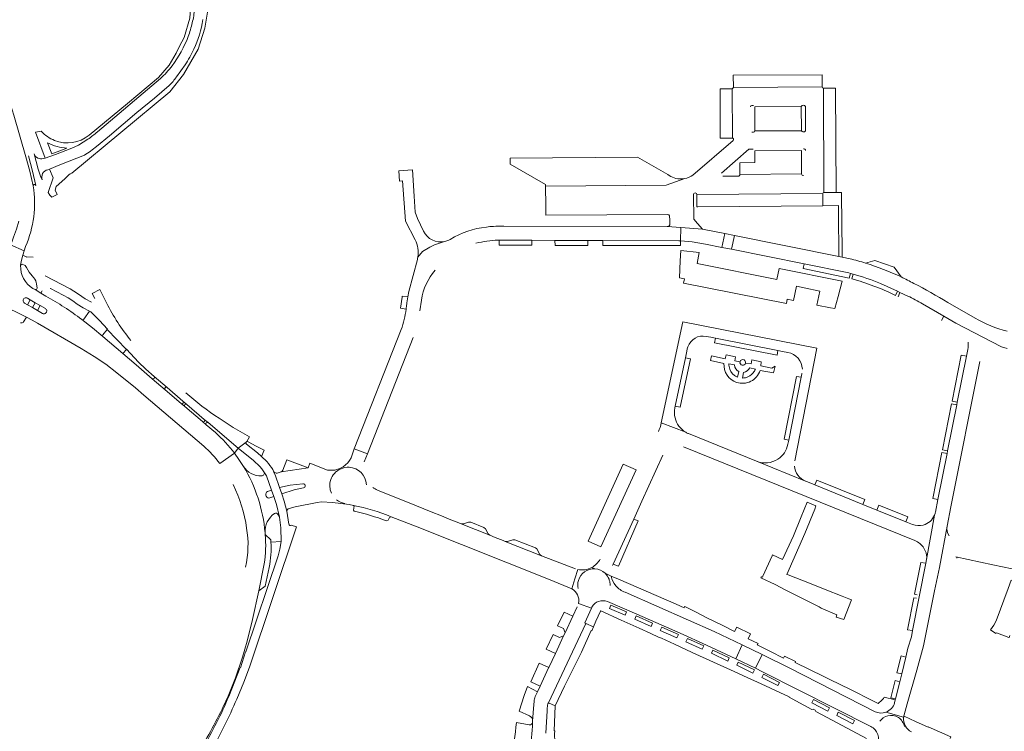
# Model space of a CAD drawing. Header units: metres. Extents: x 166325 to 190320, y 381923 to 404576.
# Tile 229 of 256: x 172930 to 173281, y 387847 to 388101. Entities that reach past the tile are written whole.
import ezdxf

# ---------------------------------------------------------------- set-up
doc = ezdxf.new("R2010")
doc.units = ezdxf.units.M
for name, color, linetype, lineweight in [('B-WE-VH-VERHARDING_ASFALT-GV', 8, 'Continuous', 18), ('B-WE-VH-VERHARDING_BETONSTRAATSTEEN-GV', 8, 'Continuous', 18), ('B-WE-VH-VERHARDING_STRAATBAKSTEEN-GV', 8, 'Continuous', 18)]:
    doc.layers.add(name, color=color, linetype=linetype, lineweight=lineweight)

msp = doc.modelspace()

# ---------------------------------------------------------------- linework, layer by layer
at = {"layer": 'B-WE-VH-VERHARDING_ASFALT-GV', "flags": 128}
for points in [[(172934.654, 388041.514), (172933.406, 388046.74), (172931.982, 388051.952), (172927.699, 388066.717), (172926.595, 388070.523), (172923.751, 388080.328), (172923.75, 388080.33), (172922.572, 388084.085), (172918.843, 388095.963), (172916.922, 388101.793), (172912.31, 388115.046), (172911.076, 388118.589), (172906.253, 388132.264)], [(172929.582, 388029.01), (172928.757, 388026.082), (172927.68, 388023.249), (172927.099, 388021.854), (172926.532, 388020.564), (172931.421, 388018.416), (172931.923, 388019.947)], [(172930.161, 388013.155), (172930.169, 388013.299), (172930.495, 388015.092), (172930.927, 388016.792), (172931.421, 388018.416), (172926.532, 388020.564), (172925.866, 388018.983), (172924.466, 388015.805), (172923.874, 388014.548)], [(172934.586, 388016.103), (172932.405, 388016.273), (172932.393, 388016.149), (172930.927, 388016.792), (172930.495, 388015.092), (172930.169, 388013.299), (172930.161, 388013.155)], [(172930.727, 388013.602), (172931.779, 388013.15), (172932.265, 388012.405), (172933.244, 388010.78), (172934.245, 388009.461), (172934.896, 388008.72), (172935.248, 388008.228), (172935.556, 388007.719), (172935.744, 388007.132), (172935.892, 388006.581), (172936.019, 388005.087)], [(172955.394, 388000.05), (172953.132, 388001.314), (172950.841, 388002.898), (172949.187, 388004.023), (172947.781, 388004.841), (172938.891, 388009.43)], [(172939.171, 388002.252), (172937.369, 388003.326), (172935.314, 388004.597), (172934.536, 388004.989)], [(172935.314, 388004.597), (172937.369, 388003.326), (172937.866, 388004.183)], [(172940.823, 388005.022), (172940.789, 388004.932), (172945.375, 388002.624), (172947.124, 388001.651), (172948.772, 388000.548), (172950.359, 387999.402), (172952.413, 387998.097), (172954.728, 387996.844), (172954.774, 387996.925), (172955.161, 387996.635), (172958.303, 387993.534), (172961.104, 387990.442), (172961.049, 387990.366), (172967.887, 387983.204), (172967.943, 387983.275), (172972.196, 387978.691), (172974.765, 387976.232), (172977.725, 387973.58), (172982.356, 387969.632), (172988.056, 387964.764), (172989.403, 387963.613), (172995.635, 387958.29), (172997.005, 387957.13), (173007.771, 387948.012), (173010.543, 387950.164), (173010.679, 387950.285), (173010.848, 387950.352), (173011.767, 387952.043), (173005.957, 387955.451), (173000.916, 387958.68)], [(172958.403, 388004.566), (172955.736, 388003.186), (172956.647, 388001.38)], [(172960.773, 387999.813), (172958.403, 388004.566)], [(172936.163, 387997.128), (172934.362, 387998.168), (172932.579, 387999.181), (172931.553, 387999.783)], [(172932.574, 388001.502), (172933.587, 388000.925), (172935.378, 387999.877), (172937.147, 387998.855), (172938.998, 387997.805)], [(172923.86, 387998.778), (172923.756, 387998.222), (172925.944, 387997.73), (172928.026, 387996.894), (172929.465, 387996.16), (172932.262, 387994.723), (172934.282, 387993.635), (172936.173, 387992.616), (172951.702, 387983.6), (172956.403, 387980.77), (172960.563, 387977.992), (172964.526, 387974.918), (172971.092, 387969.555), (172974.128, 387966.955), (172995.45, 387948.731)], [(172931.228, 387993.111), (172932.262, 387994.723), (172929.465, 387996.16)], [(172937.973, 387996.083), (172936.163, 387997.128)], [(172959.529, 387987.802), (172955.754, 387990.951), (172951.973, 387993.924)], [(172999.588, 387953.586), (172996.344, 387956.355), (172994.981, 387957.519), (172988.744, 387962.842), (172987.384, 387964.003), (172981.688, 387968.864), (172977.072, 387972.808), (172971.327, 387977.714), (172966.612, 387981.749), (172959.529, 387987.802)], [(173010.543, 387950.164), (173007.771, 387948.012), (173013.224, 387943.6), (173015.407, 387941.529), (173016.198, 387940.649), (173016.92, 387939.635), (173017.867, 387938.149), (173019.634, 387933.082), (173020.417, 387930.802), (173021.383, 387927.905), (173022.457, 387923.385), (173022.897, 387919.605), (173023.036, 387914.748), (173022.573, 387912.006), (173021.932, 387909.626), (173010.507, 387875.43), (173010.391, 387875.472), (173008.548, 387869.749), (173008.468, 387869.779), (173004.367, 387859.486)], [(173015.995, 387945.11), (173014.574, 387946.381), (173010.674, 387949.514)], [(173009.621, 387941.539), (173008.011, 387944.041), (173006.428, 387946.229), (173001.174, 387942.6)], [(173001.174, 387942.6), (173006.428, 387946.229)], [(173025.768, 387920.903), (173025.115, 387925.513), (173024.152, 387929.156), (173023.272, 387931.745), (173022.475, 387934.01), (173020.903, 387938.578), (173020.363, 387939.601), (173020.496, 387939.649)], [(173007.209, 387858.582), (173009.698, 387864.654), (173011.743, 387869.932), (173028.532, 387919.945), (173026.635, 387920.592)], [(173017.345, 387917.253), (173017.297, 387917.87)], [(173004.132, 387859.619), (173006.731, 387866.128), (173009.269, 387873.503), (173010.965, 387879.191), (173012.886, 387886.977), (173015.053, 387897.187), (173017.011, 387906.839)]]:
    msp.add_lwpolyline(points, dxfattribs=at)
at = {"layer": 'B-WE-VH-VERHARDING_ASFALT-GV'}
for points in [[(172931.923, 388019.947, 0.1432895), (172934.654, 388041.514)], [(172930.161, 388013.155, -0.3862513), (172930.727, 388013.602)], [(172951.973, 387993.924, 0.0352829), (172939.171, 388002.252)], [(172969.458, 387986.369, -0.0501822), (172960.773, 387999.813)], [(172938.998, 387997.805, -1.0027324), (172937.973, 387996.083)], [(172930.18, 387992.744, 0.3373732), (172931.228, 387993.111)], [(173000.916, 387958.68, -0.0374007), (172989.045, 387967.775)], [(173006.428, 387946.229, 0.048526), (172999.588, 387953.586)], [(172995.45, 387948.731, -0.04631), (173001.174, 387942.6)], [(173010.674, 387949.514, -0.3694543), (173010.543, 387950.164)], [(173020.496, 387939.649, 0.090255), (173015.995, 387945.11)], [(173017.297, 387917.87, 0.1150461), (173009.621, 387941.539)], [(173005.921, 387935.032, -0.0809298), (173010.747, 387919.535)], [(173010.747, 387919.535, -0.0954833), (173010.376, 387905.567)], [(173026.635, 387920.592, -0.5811596), (173025.768, 387920.903)], [(173017.011, 387906.839, 0.0653363), (173017.345, 387917.253)], [(172994.669, 387841.472, 0.0298786), (173004.132, 387859.619)], [(173004.367, 387859.486, -0.033796), (172995.085, 387841.078)], [(172997.677, 387839.578, 0.0357609), (173007.209, 387858.582)]]:
    msp.add_lwpolyline(points, format="xyb", dxfattribs=at)
at = {"layer": 'B-WE-VH-VERHARDING_ASFALT-GV', "flags": 128}
msp.add_lwpolyline([(172935.378, 387999.877), (172933.587, 388000.925), (172932.579, 387999.181), (172934.362, 387998.168)], close=True, dxfattribs=at)
at = {"layer": 'B-WE-VH-VERHARDING_BETONSTRAATSTEEN-GV', "flags": 128}
for points in [[(173215.912, 388081.167), (173184.241, 388080.971), (173184.261, 388076.664), (173215.928, 388076.838)], [(173183.805, 388076.203), (173179.513, 388076.176), (173179.612, 388058.527), (173183.907, 388058.556)], [(173220.699, 388076.412), (173216.355, 388076.412), (173216.567, 388039.212), (173220.881, 388039.228)], [(173208.439, 388069.889), (173191.868, 388069.774), (173191.912, 388061.118), (173208.5, 388061.232)], [(173208.533, 388054.174), (173191.922, 388054.07), (173191.913, 388049.842), (173186.587, 388049.795), (173186.601, 388045.63), (173208.547, 388045.812)], [(173216.134, 388038.781), (173171.256, 388038.429), (173171.277, 388034.133), (173171.546, 388034.135), (173216.109, 388034.453)], [(173181.198, 388024.56), (173173.275, 388026.153), (173165.481, 388026.679), (173165.435, 388021.922), (173169.59, 388021.54), (173174.3, 388020.81), (173180.206, 388019.627)], [(173184.629, 388023.87), (173181.198, 388024.56), (173180.206, 388019.627), (173183.638, 388018.939)], [(173112.469, 388022.151), (173100.766, 388022.189), (173100.784, 388020.397), (173112.442, 388020.386)], [(173132.352, 388022.086), (173120.664, 388022.124), (173120.766, 388020.335), (173132.364, 388020.293)], [(173165.435, 388021.922), (173164.81, 388021.98), (173137.71, 388022.068), (173137.746, 388020.285), (173165.419, 388020.264)], [(173222.99, 388007.54), (173200.562, 388012.098), (173199.742, 388008.109), (173171.39, 388013.818), (173172.034, 388017.743), (173165.56, 388018.45), (173165.35, 388014.77), (173165.095, 388008.719), (173166.814, 388008.464), (173166.455, 388006.852), (173203.187, 387999.585), (173203.494, 388001.139), (173205.735, 388000.696), (173206.734, 388005.76), (173209.443, 388005.153), (173215.031, 388004.048), (173214.03, 387999.06), (173218.92, 387998.06), (173220.457, 387997.787), (173221.58, 388002.049)], [(173209.484, 388013.761), (173209.165, 388012.072), (173225.484, 388008.702), (173226.004, 388010.365), (173225.432, 388010.522), (173224.86, 388010.68)], [(173177.945, 387987.224), (173177.592, 387985.53), (173199.839, 387981.16), (173200.143, 387982.856)], [(173168.924, 387979.915), (173167.148, 387980.298), (173163.541, 387962.972), (173165.323, 387962.65)], [(173267.346, 387980.798), (173265.466, 387981.135), (173262.252, 387964.762), (173264.084, 387964.415)], [(173208.462, 387973.342), (173206.728, 387973.617), (173202.311, 387951.219), (173203.99, 387950.88)], [(173263.894, 387963.463), (173262.017, 387963.792), (173258.8, 387947.446), (173260.628, 387947.057)], [(173260.439, 387946.109), (173258.599, 387946.463), (173255.374, 387930.112), (173257.174, 387929.712)], [(173149.59, 387940.25), (173144.97, 387942.36), (173132.47, 387914.89), (173137.01, 387912.8)], [(173213.337, 387934.916), (173230.441, 387927.995), (173231.13, 387929.698), (173214.039, 387936.616)], [(173223.087, 387895.281), (173216.949, 387897.635), (173214.372, 387898.677), (173209.262, 387900.69), (173203.795, 387902.843), (173203.302, 387903.043), (173209.708, 387917.648), (173213.243, 387926.329), (173213.712, 387927.491), (173210.564, 387928.765), (173208.47, 387923.57), (173205.706, 387916.753), (173201.831, 387908.289), (173198.211, 387910.018), (173198.062, 387909.688), (173194.759, 387902.377), (173194.601, 387902.026), (173194.266, 387902.186), (173194.101, 387901.849), (173199.114, 387899.37), (173203.002, 387897.447), (173214.807, 387891.462), (173215.609, 387891.003), (173221.188, 387888.606), (173220.925, 387887.745), (173223.677, 387886.905), (173226.424, 387893.914), (173225.444, 387894.316)], [(173235.447, 387925.97), (173245.736, 387921.806), (173246.44, 387923.57), (173236.11, 387927.72)], [(173148.75, 387922.755), (173141.404, 387906.711), (173143.284, 387905.907), (173150.274, 387922.088)], [(173245.762, 387873.513), (173244.05, 387873.961), (173242.556, 387867.98), (173244.302, 387867.583)], [(173243.598, 387864.754), (173241.894, 387865.201), (173240.348, 387859.058), (173242.089, 387858.676)]]:
    msp.add_lwpolyline(points, close=True, dxfattribs=at)
at = {"layer": 'B-WE-VH-VERHARDING_BETONSTRAATSTEEN-GV'}
for points in [[(173184.129, 388076.339, -0.201831), (173183.805, 388076.203)], [(173184.261, 388076.664, -0.1980038), (173184.129, 388076.339)], [(173216.355, 388076.412, -0.4114898), (173215.928, 388076.838)], [(173190.359, 388069.782, -0.4128742), (173190.785, 388070.211)], [(173208.439, 388069.889, -0.2459766), (173209.156, 388070.297)], [(173209.156, 388070.297, -0.275148), (173209.949, 388069.852)], [(173191.912, 388061.118, -0.3854156), (173191.491, 388060.657)], [(173209.078, 388060.788, -0.2272058), (173208.5, 388061.232)], [(173210.014, 388061.22, -0.3368572), (173209.078, 388060.788)], [(173183.907, 388058.556, -0.17709), (173184.207, 388058.445)], [(173184.207, 388058.445, -0.445259), (173184.21, 388057.769)], [(173209.27, 388054.791, -0.3648295), (173210.034, 388054.163)], [(173165.719, 388044.024, -0.170963), (173160.861, 388045.57)], [(173169.853, 388045.38, -0.1028329), (173166.964, 388044.163)], [(173186.601, 388045.63, -0.4152301), (173185.992, 388045.018)], [(173209.294, 388045.208, -0.3605866), (173208.547, 388045.812)], [(173166.964, 388044.163, -0.0409024), (173165.719, 388044.024)], [(173170.049, 388038.419, -0.4170188), (173170.65, 388039.029)], [(173170.65, 388039.029, -0.4112838), (173171.256, 388038.429)], [(173216.134, 388038.781, -0.4097203), (173216.567, 388039.212)], [(173160.874, 388031.372, -0.3859711), (173161.521, 388030.84)], [(173161.591, 388028.134, -0.460368), (173160.636, 388027.006)], [(173081.328, 388021.717, -0.3486035), (173073.805, 388025.436)], [(173096.221, 388026.88, 0.1080407), (173083.341, 388022.471)], [(173098.691, 388027.109, 0.0166066), (173096.221, 388026.88)], [(173102.48, 388027.14, 0.0255325), (173098.691, 388027.109)], [(173070.857, 388022.299, -0.1629916), (173071.791, 388016.19)], [(173082.861, 388022.245, -0.0598751), (173081.328, 388021.717)], [(173092.507, 388021.079, -0.0591016), (173100.378, 388022.19)], [(173071.791, 388016.19, -0.0223085), (173071.604, 388015.34)], [(173231.407, 388014.004, 0.0137965), (173225.842, 388015.583)], [(173244.044, 388009.065, 0.0334644), (173231.407, 388014.004)], [(173073.037, 388000.831, -0.1399627), (173077.945, 388011.498)], [(173226.462, 388008.432, -0.0457113), (173242.019, 388002.511)], [(173226.93, 388010.102, -0.0210961), (173236.748, 388006.801)], [(173248.585, 388006.786, 0.0120586), (173244.044, 388009.065)], [(173260.674, 388000.002, 0.0156595), (173248.585, 388006.786)], [(173251.701, 387999.475, 0.0235289), (173246.48, 388002.25)], [(173067.592, 387997.569, -0.0507061), (173065.85, 387990.343)], [(173067.592, 387997.569, 0.0073784), (173067.709, 387998.52)], [(173281.908, 387989.75, -0.0758078), (173270.45, 387994.4)], [(173168.024, 387984.212, -0.3694979), (173174.545, 387987.893)], [(173267.952, 387985.848, -0.0743398), (173267.829, 387983.225)], [(173167.797, 387983.416, -0.0363427), (173168.024, 387984.212)], [(173203.728, 387982.158, -0.3477043), (173208.851, 387976.191)], [(173186.634, 387978.859, 0.4359369), (173187.419, 387977.577)], [(173188.108, 387979.473, 0.4654591), (173186.634, 387978.859)], [(173188.579, 387978.397, 0.3041976), (173188.108, 387979.473)], [(173180.919, 387978.275, 0.3457718), (173185.436, 387971.487)], [(173182.709, 387977.098, -0.0490897), (173182.637, 387978.075)], [(173184.704, 387973.914, -0.196161), (173182.709, 387977.098)], [(173184.637, 387977.689, 0.268), (173186.162, 387975.365)], [(173185.436, 387971.487, 0.4197123), (173193.76, 387975.739)], [(173188.579, 387978.397, -0.4039248), (173187.419, 387977.577)], [(173187.84, 387975.067, 0.253543), (173190.111, 387976.62)], [(173192.092, 387976.212, -0.0766327), (173191.339, 387974.881)], [(173185.791, 387973.319, -0.0594398), (173184.704, 387973.914)], [(173188.618, 387973.166, -0.0600924), (173187.472, 387973.045)], [(173191.339, 387974.881, -0.1702862), (173188.618, 387973.166)], [(173163.461, 387958.866, -0.1098433), (173163.416, 387962.371)], [(173167.309, 387953.69, -0.2078888), (173163.461, 387958.866)], [(173158.563, 387957.05, -0.0518216), (173157.543, 387953.923)], [(173168.299, 387953.205, -0.0356942), (173167.309, 387953.69)], [(173203.697, 387949.408, -0.2002358), (173200.141, 387944.121)], [(173200.141, 387944.121, -0.2423033), (173192.5, 387943.351)], [(173210.031, 387936.254, -0.2760921), (173206.036, 387941.615)], [(173255.96, 387924.154, -0.2343854), (173251.964, 387920.608)], [(173256.282, 387925.232, -0.0461443), (173255.96, 387924.154)], [(173251.964, 387920.608, -0.1639201), (173248.133, 387920.836)], [(173261.146, 387916.8, -0.1770589), (173260.429, 387920.217)], [(173248.9, 387915.06, -0.0820629), (173250.751, 387914.022)], [(173250.751, 387914.022, -0.2539078), (173253.15, 387908.313)], [(173136.759, 387908.488, -0.1466932), (173133.789, 387905.5)], [(173263.559, 387909.34, -0.4127501), (173263.932, 387908.758)], [(173134.891, 387905.011, -0.1786386), (173138.53, 387903.422)]]:
    msp.add_lwpolyline(points, format="xyb", dxfattribs=at)
at = {"layer": 'B-WE-VH-VERHARDING_BETONSTRAATSTEEN-GV', "flags": 128}
for points in [[(173183.805, 388076.203), (173183.907, 388058.556)], [(173215.928, 388076.838), (173184.261, 388076.664)], [(173216.567, 388039.212), (173216.355, 388076.412)], [(173190.785, 388070.211), (173191.425, 388070.213)], [(173191.868, 388069.774), (173208.439, 388069.889)], [(173209.949, 388069.852), (173210.014, 388061.22)], [(173191.491, 388060.657), (173190.887, 388060.662)], [(173208.5, 388061.232), (173191.912, 388061.118)], [(173184.21, 388057.769), (173169.853, 388045.38)], [(173180.078, 388046.049), (173189.789, 388054.642), (173191.303, 388054.676)], [(173191.922, 388054.07), (173208.533, 388054.174)], [(173150.051, 388051.809), (173104.686, 388051.477), (173104.715, 388049.344), (173117.324, 388042.034), (173117.328, 388041.489), (173160.334, 388041.748), (173166.964, 388044.163)], [(173160.861, 388045.57), (173150.051, 388051.809)], [(173069.851, 388047.234), (173064.998, 388046.961), (173065.242, 388043.286), (173066.322, 388043.334), (173067.424, 388028.94), (173070.857, 388022.299)], [(173073.805, 388025.436), (173071.66, 388029.958), (173070.8, 388032.208), (173070.438, 388037.938), (173069.851, 388047.234)], [(173208.547, 388045.812), (173186.601, 388045.63)], [(173166.964, 388044.163), (173160.334, 388041.748), (173117.328, 388041.489), (173117.384, 388034.431), (173117.407, 388031.451), (173117.41, 388031.11), (173160.874, 388031.372)], [(173185.992, 388045.018), (173180.487, 388045.007)], [(173160.636, 388027.006), (173165.481, 388026.679), (173173.275, 388026.153), (173171.5, 388028.123), (173170.148, 388029.723), (173170.049, 388038.419)], [(173171.256, 388038.429), (173216.134, 388038.781)], [(173216.134, 388038.781), (173216.109, 388034.453), (173221.765, 388034.493), (173221.781, 388031.771), (173221.785, 388031.224), (173221.792, 388030.156), (173221.864, 388018.327), (173221.876, 388016.381), (173223.062, 388016.142), (173223.044, 388018.012), (173222.841, 388038.64)], [(173222.841, 388038.64), (173222.836, 388039.234), (173220.881, 388039.228), (173216.567, 388039.212)], [(173161.521, 388030.84), (173161.562, 388029.267), (173161.591, 388028.134)], [(173100.378, 388022.19), (173100.766, 388022.189), (173112.469, 388022.151), (173120.664, 388022.124), (173132.352, 388022.086), (173137.71, 388022.068), (173164.81, 388021.98), (173165.435, 388021.922), (173165.481, 388026.679)], [(173165.481, 388026.679), (173160.636, 388027.006), (173102.48, 388027.14)], [(173081.328, 388021.717), (173077.768, 388020.478), (173075.994, 388019.725), (173073.444, 388018.111), (173071.791, 388016.19)], [(173083.341, 388022.471), (173082.861, 388022.245)], [(173225.842, 388015.583), (173223.062, 388016.142), (173221.876, 388016.381), (173184.629, 388023.87), (173183.638, 388018.939), (173209.484, 388013.761), (173224.86, 388010.68), (173225.432, 388010.522), (173226.004, 388010.365), (173226.467, 388010.233), (173226.93, 388010.102)], [(173071.604, 388015.34), (173068.544, 388003.885), (173068.225, 388001.94), (173067.891, 387999.902), (173067.709, 387998.52)], [(173241.534, 388012.529), (173234.704, 388014.907), (173231.407, 388014.004)], [(173244.044, 388009.065), (173241.534, 388012.529)], [(173226.93, 388010.102), (173226.462, 388008.432)], [(173242.019, 388002.511), (173242.755, 388003.992), (173236.748, 388006.801)], [(173236.748, 388006.801), (173242.755, 388003.992), (173243.635, 388003.58), (173246.48, 388002.25)], [(173246.48, 388002.25), (173243.635, 388003.58), (173242.952, 388002.036)], [(173068.225, 388001.94), (173066.229, 388002.217), (173066.188, 388001.902), (173065.57, 387997.896), (173067.592, 387997.569)], [(173067.709, 387998.52), (173067.891, 387999.902), (173068.225, 388001.94)], [(173072.542, 387996.958), (173073.037, 388000.831)], [(173270.45, 387994.4), (173260.674, 388000.002)], [(173258.406, 387993.545), (173259.284, 387995.084), (173251.701, 387999.475)], [(173251.701, 387999.475), (173259.284, 387995.084), (173263.59, 387992.59), (173279.88, 387984.11), (173281.816, 387983.618)], [(173206.13, 387943.486), (173214.07, 387983.66), (173166.3, 387993.12), (173158.563, 387957.05), (173167.309, 387953.69)], [(173065.85, 387990.343), (173049.133, 387947.779), (173053.826, 387946.07), (173070.118, 387987.497)], [(173279.88, 387984.11), (173263.59, 387992.59)], [(173174.545, 387987.893), (173176.24, 387987.56), (173177.945, 387987.224), (173200.143, 387982.856), (173201.8, 387982.53), (173203.728, 387982.158)], [(173163.416, 387962.371), (173163.541, 387962.972), (173167.148, 387980.298), (173167.64, 387982.66), (173167.797, 387983.416)], [(173267.829, 387983.225), (173267.346, 387980.798), (173264.084, 387964.415), (173263.894, 387963.463), (173260.628, 387947.057), (173260.439, 387946.109), (173257.174, 387929.712), (173256.282, 387925.232)], [(173186.634, 387978.859), (173184.772, 387979.202), (173185.052, 387980.62), (173181.664, 387981.307), (173181.359, 387979.909), (173176.517, 387980.951), (173176.154, 387979.262), (173180.919, 387978.275)], [(173194.041, 387977.375), (173194.216, 387978.757), (173190.897, 387979.487), (173190.584, 387978.055), (173188.579, 387978.397)], [(173261.794, 387927.128), (173272.13, 387978.963)], [(173182.637, 387978.075), (173184.637, 387977.689)], [(173186.162, 387975.365), (173185.791, 387973.319)], [(173187.472, 387973.045), (173187.84, 387975.067)], [(173190.111, 387976.62), (173192.092, 387976.212)], [(173193.76, 387975.739), (173198.605, 387974.849), (173199.103, 387977.32), (173197.965, 387976.61), (173194.041, 387977.375)], [(173208.734, 387974.71), (173208.7, 387974.54), (173208.462, 387973.342), (173203.99, 387950.88), (173203.697, 387949.408)], [(173167.309, 387953.69), (173158.563, 387957.05)], [(173230.441, 387927.995), (173213.337, 387934.916), (173210.041, 387936.25), (173210.036, 387936.252), (173210.031, 387936.254), (173192.5, 387943.351), (173192.485, 387943.357), (173192.47, 387943.363), (173168.299, 387953.205)], [(173166.458, 387948.51), (173248.9, 387915.06)], [(173141.175, 387906.246), (173141.404, 387906.711), (173148.75, 387922.755), (173151.667, 387929.1), (173159.17, 387945.5)], [(173192.5, 387943.351), (173210.031, 387936.254)], [(173248.133, 387920.836), (173245.736, 387921.806), (173235.447, 387925.97), (173230.441, 387927.995)], [(173238.656, 387853.917), (173244.95, 387852.1), (173245.128, 387852.964), (173246.253, 387856.835), (173249.681, 387868.874), (173252.016, 387877.567), (173255.918, 387897.168), (173257.715, 387905.528), (173260.429, 387920.217), (173261.794, 387927.128)], [(173255.96, 387924.154), (173253.15, 387908.313), (173253.15, 387908.311), (173252.898, 387907.038), (173248.145, 387883.002), (173247.708, 387880.793), (173246.501, 387876.688), (173245.762, 387873.513), (173244.302, 387867.583), (173243.598, 387864.754), (173242.089, 387858.676), (173241.999, 387858.258), (173241.753, 387857.254)], [(173253.15, 387908.313), (173255.96, 387924.154)], [(173260.429, 387920.217), (173257.715, 387905.528)], [(173263.559, 387909.34), (173276.804, 387906.488), (173290.575, 387903.543), (173319.023, 387897.459), (173320.701, 387897.115), (173320.66, 387898.174), (173320.092, 387898.205), (173319.999, 387904.363), (173319.961, 387906.858), (173320.32, 387907.061), (173321.461, 387912.866), (173316.15, 387914.09), (173313.98, 387905.847), (173313.938, 387905.713)], [(173276.804, 387906.488), (173263.559, 387909.34)], [(173133.789, 387905.5), (173134.891, 387905.011)], [(173249.554, 387894.569), (173248.623, 387894.706), (173246.381, 387883.314), (173248.145, 387883.002), (173252.898, 387907.038)], [(173252.898, 387907.038), (173251.106, 387907.31), (173248.859, 387895.919), (173249.759, 387895.747)], [(173288.351, 387898.207), (173288.619, 387899.043), (173283.333, 387901.014), (173282.205, 387898.045), (173277.936, 387886.431), (173277.167, 387884.927), (173275.896, 387883.279), (173277.886, 387882), (173277.964, 387882.185), (173278.363, 387882.031), (173282.427, 387880.587), (173282.557, 387880.541), (173282.795, 387881.231)]]:
    msp.add_lwpolyline(points, dxfattribs=at)
at = {"layer": 'B-WE-VH-VERHARDING_STRAATBAKSTEEN-GV', "flags": 128}
for points in [[(172952.897, 388052.534), (172944.204, 388049.058), (172940.479, 388047.55), (172941.727, 388044.396), (172939.963, 388039.212), (172940.636, 388038.243), (172941.282, 388037.505), (172943.214, 388038.437), (172942.444, 388039.986), (172942.864, 388041.331), (172945.914, 388044.018), (172947.35, 388045.536), (172947.793, 388045.876), (172948.379, 388046.132), (172983.36, 388075.067), (172988.291, 388081.3), (172993.434, 388090.333), (172995.87, 388097.776), (172996.796, 388103.425), (172997.031, 388110.678), (172996.989, 388112.579), (172996.367, 388118.484), (172979.318, 388244.384)], [(172972.894, 388244.485), (172989.633, 388122.919), (172990.721, 388115.455), (172990.969, 388108.652), (172990.485, 388101.35), (172988.452, 388094.506), (172986.853, 388091.315), (172985.625, 388088.865), (172983.155, 388084.573), (172979.333, 388080.137), (172968.303, 388070.895), (172954.58, 388059.58)], [(172988.857, 388084.7), (172985.736, 388080.41)], [(172957.212, 388055.617), (172961.831, 388059.35), (172971.573, 388067.713), (172977.848, 388072.839), (172983.071, 388077.37)], [(172979.981, 388079.784), (172957.536, 388060.868)], [(172937.529, 388061.002), (172935.449, 388060.64), (172938.951, 388051.48), (172942.627, 388052.71), (172948.47, 388054.96), (172950.816, 388056.03), (172954.172, 388058.18)], [(172954.172, 388058.18), (172950.816, 388056.03), (172948.47, 388054.96), (172942.627, 388052.71), (172938.951, 388051.48), (172938.233, 388051.276)], [(172946.674, 388054.964), (172941.353, 388052.939), (172939.812, 388056.871)], [(172934.96, 388052.935), (172936.42, 388047.547), (172937.341, 388044.68), (172937.826, 388043.668)], [(172939.859, 388047.299), (172940.479, 388047.55), (172944.204, 388049.058), (172952.897, 388052.534)], [(172931.982, 388051.952), (172933.406, 388046.74), (172934.654, 388041.514)], [(172935.616, 388041.732), (172934.394, 388046.79), (172932.948, 388052.243)], [(172934.245, 388009.461), (172933.244, 388010.78), (172932.265, 388012.405), (172931.779, 388013.15), (172930.727, 388013.602)], [(172936.019, 388005.087), (172935.892, 388006.581), (172935.744, 388007.132), (172935.556, 388007.719), (172935.248, 388008.228), (172934.896, 388008.72), (172934.245, 388009.461)], [(172934.536, 388004.989), (172935.314, 388004.597)], [(172931.553, 387999.783), (172932.579, 387999.181), (172933.587, 388000.925)], [(172933.587, 388000.925), (172932.574, 388001.502)], [(172938.998, 387997.805), (172937.147, 387998.855), (172936.163, 387997.128), (172937.973, 387996.083)], [(172954.728, 387996.844), (172952.668, 387994.019)], [(172959.492, 387988.471), (172961.049, 387990.366), (172961.104, 387990.442), (172958.303, 387993.534), (172955.161, 387996.635), (172954.774, 387996.925), (172954.728, 387996.844)], [(172972.196, 387978.691), (172967.943, 387983.275), (172967.887, 387983.204), (172966.612, 387981.749), (172971.327, 387977.714), (172977.072, 387972.808)], [(172977.725, 387973.58), (172974.765, 387976.232), (172972.196, 387978.691)], [(172977.072, 387972.808), (172981.688, 387968.864)], [(172982.356, 387969.632), (172977.725, 387973.58)], [(172981.688, 387968.864), (172987.384, 387964.003)], [(172988.056, 387964.764), (172982.356, 387969.632)], [(172989.403, 387963.613), (172988.056, 387964.764)], [(172987.384, 387964.003), (172988.744, 387962.842)], [(172988.744, 387962.842), (172994.981, 387957.519)], [(172995.635, 387958.29), (172989.403, 387963.613)], [(172994.981, 387957.519), (172996.344, 387956.355)], [(172997.005, 387957.13), (172995.635, 387958.29)], [(172996.344, 387956.355), (172999.588, 387953.586)], [(173006.428, 387946.229), (173007.771, 387948.012), (172997.005, 387957.13)], [(173010.848, 387950.352), (173010.679, 387950.285), (173010.543, 387950.164)], [(173010.674, 387949.514), (173014.574, 387946.381), (173015.995, 387945.11), (173017.03, 387947.368), (173014.113, 387948.791), (173011.233, 387950.287), (173011.047, 387950.356), (173010.848, 387950.352)], [(173052.68, 387943.155), (173053.826, 387946.07), (173049.133, 387947.779), (173048.006, 387944.628)], [(173041.069, 387940.143), (173039.628, 387940.241), (173033.24, 387942.686), (173032.631, 387940.986), (173023.022, 387939.618), (173021.641, 387939.155)], [(173018.221, 387932.571), (173019.634, 387933.082), (173017.867, 387938.149), (173016.92, 387939.635)], [(173020.496, 387939.649), (173020.363, 387939.601), (173020.903, 387938.578), (173022.475, 387934.01), (173026.29, 387934.803), (173030.769, 387935.374)], [(173019.634, 387933.082), (173018.221, 387932.571)], [(173019.022, 387930.324), (173020.417, 387930.802), (173019.634, 387933.082)], [(173030.769, 387935.374), (173026.29, 387934.803), (173022.475, 387934.01)], [(173022.475, 387934.01), (173023.272, 387931.745), (173027.709, 387933.125), (173031.013, 387933.858)], [(173031.013, 387933.858), (173027.709, 387933.125), (173023.272, 387931.745), (173024.152, 387929.156), (173025.115, 387925.513)], [(173080.214, 387923.863), (173076.507, 387925.373), (173071.332, 387927.451), (173057.355, 387933.065)], [(173017.733, 387930.933), (173017.607, 387931.304)], [(173020.417, 387930.802), (173019.022, 387930.324)], [(173022.031, 387924.298), (173022.457, 387923.385), (173021.383, 387927.905), (173020.417, 387930.802)], [(173025.88, 387926.506), (173028.058, 387927.141), (173035.83, 387928.676), (173037.398, 387928.839), (173041.4, 387928.635), (173047.28, 387927.898), (173048.794, 387927.616)], [(173048.794, 387927.616), (173049.108, 387927.321), (173048.862, 387925.885), (173049.127, 387925.558)], [(173060.613, 387922.113), (173061.245, 387922.397), (173061.64, 387923.362), (173062.242, 387923.542)], [(173062.242, 387923.542), (173070.034, 387920.543), (173071.495, 387919.963), (173118.935, 387901.132), (173126.624, 387897.915), (173127.737, 387901.387), (173128.819, 387904.759)], [(173127.992, 387904.978), (173115.805, 387909.656), (173102.947, 387914.77), (173102.239, 387915.055), (173099.378, 387916.205), (173097.397, 387917.001), (173087.261, 387921.054), (173086.439, 387921.382), (173083.571, 387922.525), (173080.214, 387923.863)], [(173118.935, 387901.132), (173071.495, 387919.963), (173070.034, 387920.543)], [(173019.355, 387914.569), (173019.348, 387915.341), (173017.345, 387917.253)], [(173004.367, 387859.486), (173008.468, 387869.779), (173008.548, 387869.749), (173010.391, 387875.472), (173010.507, 387875.43), (173021.932, 387909.626), (173022.573, 387912.006), (173023.036, 387914.748)], [(173023.036, 387914.748), (173019.355, 387914.569)], [(173018.772, 387905.502), (173017.394, 387898.789), (173015.053, 387897.187), (173012.886, 387886.977), (173010.965, 387879.191), (173009.269, 387873.503), (173006.731, 387866.128), (173004.132, 387859.619)], [(173017.011, 387906.839), (173015.053, 387897.187), (173017.394, 387898.789), (173018.772, 387905.502)], [(173128.819, 387904.759), (173127.737, 387901.387), (173126.624, 387897.915)], [(173140.724, 387902.378), (173138.53, 387903.422)], [(173189.506, 387880.107), (173190.358, 387881.815), (173185.452, 387884.263), (173184.667, 387882.691), (173180.258, 387884.891), (173174.846, 387887.591), (173171.003, 387889.508), (173167.16, 387891.426), (173166.868, 387891.559), (173166.676, 387891.136), (173163.828, 387892.442), (173143.272, 387901.32), (173140.724, 387902.378)], [(173139.367, 387893.319), (173149.844, 387888.867), (173165.255, 387882.085), (173174.694, 387877.833), (173185.091, 387872.932), (173187.418, 387877.911), (173177.403, 387882.631), (173168.289, 387886.743), (173145.636, 387896.661)], [(173145.636, 387896.661), (173168.289, 387886.743), (173177.403, 387882.631), (173187.418, 387877.911), (173194.483, 387874.506), (173204.421, 387869.539), (173234.823, 387854.057)], [(173128.634, 387891.411), (173127.073, 387888.106), (173124.309, 387882.251), (173123.75, 387881.069), (173120.806, 387874.833), (173118.425, 387869.79), (173118.362, 387869.657), (173115.378, 387863.223), (173114.424, 387861.166), (173113.646, 387859.488)], [(173118.313, 387857.286), (173131.644, 387885.552), (173131.291, 387885.722), (173133.716, 387891.034), (173129.087, 387892.709)], [(173129.087, 387892.709), (173133.716, 387891.034), (173133.785, 387891.191), (173133.862, 387891.345)], [(173133.862, 387891.345), (173133.785, 387891.191), (173133.716, 387891.034), (173131.291, 387885.722), (173131.644, 387885.552), (173134.377, 387884.338), (173135.288, 387886.389), (173136.913, 387889.938), (173136.971, 387890.065), (173144.218, 387886.748), (173150.623, 387883.816), (173154.778, 387881.914), (173157.549, 387880.646), (173158.605, 387880.249), (173163.265, 387878.116), (173169.593, 387875.219), (173177.227, 387871.724), (173183.212, 387868.984), (173189.197, 387866.244), (173194.2, 387863.954), (173204.204, 387859.374), (173204.13, 387859.212), (173206.54, 387857.93), (173212.244, 387854.891), (173212.734, 387854.958), (173213.444, 387854.592), (173213.656, 387854.139), (173217.64, 387852.016), (173231.693, 387844.529)], [(173192.098, 387869.547), (173185.091, 387872.932), (173174.694, 387877.833), (173165.255, 387882.085), (173149.844, 387888.867), (173139.367, 387893.319)], [(173241.753, 387857.254), (173241.999, 387858.258), (173237.996, 387859.293), (173237.739, 387858.802), (173237.24, 387858.155), (173235.825, 387857.019), (173234.027, 387857.968), (173225.963, 387861.959), (173218.622, 387865.592), (173216.535, 387866.662), (173206.265, 387871.671), (173206.401, 387871.95), (173202.479, 387873.893), (173202.081, 387873.108), (173197.44, 387875.497), (173192.8, 387877.886), (173193.057, 387878.392), (173189.506, 387880.107)], [(173234.823, 387854.057), (173204.421, 387869.539), (173194.483, 387874.506), (173192.098, 387869.547), (173194.675, 387868.265), (173233.23, 387848.786)], [(173233.23, 387848.786), (173194.675, 387868.265), (173192.098, 387869.547)], [(173113.646, 387859.488), (173114.424, 387861.166), (173110.867, 387863.02), (173109.657, 387859.882), (173107.907, 387854.296), (173111.529, 387852.626), (173111.552, 387852.615)], [(173113.211, 387857.7), (173113.156, 387856.597), (173112.687, 387850.723), (173112.671, 387850.281)], [(173112.689, 387850.785), (173112.687, 387850.723), (173113.156, 387856.597), (173113.211, 387857.7)], [(173120.631, 387847.233), (173120.349, 387847.248), (173120.744, 387856.139), (173118.313, 387857.286)], [(173117.419, 387846.395), (173117.823, 387854.395), (173117.879, 387855.498)], [(173244.95, 387852.1), (173238.656, 387853.917)], [(173261.522, 387844.524), (173261.777, 387845.067), (173253.719, 387848.618), (173253.674, 387848.517), (173249.167, 387850.526), (173249.215, 387850.635), (173245.191, 387852.431), (173244.95, 387852.1)], [(173111.523, 387849.426), (173106.918, 387850.199)]]:
    msp.add_lwpolyline(points, dxfattribs=at)
at = {"layer": 'B-WE-VH-VERHARDING_STRAATBAKSTEEN-GV'}
for points in [[(172991.327, 388099.695, 0.0578155), (172992.15, 388104.594)], [(172989.953, 388094.797, 0.0261381), (172991.327, 388099.695)], [(172991.884, 388090.291, 0.0712226), (172995.184, 388100.83)], [(172984.153, 388084.367, 0.0650444), (172989.953, 388094.797)], [(172988.857, 388084.7, 0.0273778), (172991.884, 388090.291)], [(172984.153, 388084.367, -0.0476268), (172979.981, 388079.784)], [(172985.736, 388080.41, -0.060454), (172983.071, 388077.37)], [(172942.267, 388057.75, -0.1143933), (172937.529, 388061.002)], [(172954.58, 388059.58, -0.2746945), (172942.267, 388057.75)], [(172957.536, 388060.868, -0.0373568), (172954.172, 388058.18)], [(172939.812, 388056.871, 0.0962746), (172946.674, 388054.964)], [(172938.233, 388051.276, -0.3867966), (172934.96, 388052.935)], [(172957.212, 388055.617, -0.0459886), (172952.897, 388052.534)], [(172937.826, 388043.668, -0.4471959), (172939.859, 388047.299)], [(172934.654, 388041.514, -0.8892484), (172935.616, 388041.732)], [(172930.161, 388013.155, 0.2755614), (172934.536, 388004.989)], [(172935.314, 388004.597, 0.5855057), (172936.019, 388005.087)], [(172932.574, 388001.502, 1.0178728), (172931.553, 387999.783)], [(172952.668, 387994.019, -0.4100931), (172951.973, 387993.924)], [(172959.529, 387987.802, -0.3939596), (172959.492, 387988.471)], [(172977.072, 387972.808, 0.986807), (172977.725, 387973.58)], [(172982.356, 387969.632, 0.9835004), (172981.688, 387968.864)], [(172987.384, 387964.003, 0.9713359), (172988.056, 387964.764)], [(172988.744, 387962.842, -0.9728587), (172989.403, 387963.613)], [(172994.981, 387957.519, 0.99523), (172995.635, 387958.29)], [(172997.005, 387957.13, 0.9689858), (172996.344, 387956.355)], [(173048.006, 387944.628, -0.2839736), (173041.069, 387940.143)], [(173016.041, 387938.111, -0.2640543), (173009.621, 387941.539)], [(173042.021, 387939.017, -0.2290181), (173047.271, 387941.211)], [(173047.271, 387941.211, -0.3864644), (173053.46, 387935.003)], [(173016.92, 387939.635, -0.5835384), (173016.041, 387938.111)], [(173021.641, 387939.155, -0.3336672), (173020.496, 387939.649)], [(173040.404, 387934.285, -0.1992661), (173042.021, 387939.017)], [(173030.769, 387935.374, -0.9903268), (173031.013, 387933.858)], [(173040.959, 387932.042, -0.0895358), (173040.404, 387934.285)], [(173057.355, 387933.065, -0.0557224), (173055.745, 387934.007)], [(173018.221, 387932.571, 0.4170006), (173017.607, 387931.304)], [(173017.733, 387930.933, 0.4235999), (173019.022, 387930.324)], [(173045.746, 387928.291, -0.1257231), (173042.817, 387929.631)], [(173025.115, 387925.513, -0.3243008), (173025.88, 387926.506)], [(173048.794, 387927.616, -0.0580757), (173062.242, 387923.542)], [(173017.297, 387917.87, -0.2541918), (173020.676, 387924.737)], [(173020.676, 387924.737, -0.4290624), (173022.031, 387924.298)], [(173049.127, 387925.558, -0.0372567), (173060.613, 387922.113)], [(173019.355, 387914.569, -0.0748941), (173018.772, 387905.502)], [(173133.789, 387905.5, -0.1765346), (173128.819, 387904.759)], [(173128.995, 387900.85, -0.3514508), (173134.891, 387905.011)], [(173138.53, 387903.422, -0.1114418), (173139.934, 387901.309)], [(173140.724, 387902.378, 0.1394232), (173142.357, 387898.97)], [(173126.624, 387897.915, -0.329154), (173129.087, 387892.709)], [(173128.893, 387898.055, -0.1230827), (173128.995, 387900.85)], [(173139.934, 387901.309, -0.0527023), (173140.243, 387900.153)], [(173140.243, 387900.153, -0.0463392), (173140.314, 387899.096)], [(173142.357, 387898.97, 0.121554), (173145.636, 387896.661)], [(173133.862, 387891.345, -0.3900757), (173139.367, 387893.319)], [(173113.646, 387859.488, 0.0480737), (173113.211, 387857.7)], [(173117.879, 387855.498, -0.0484955), (173118.313, 387857.286)], [(173238.656, 387853.917, 0.2387358), (173241.753, 387857.254)], [(173111.552, 387852.615, -0.2967713), (173112.689, 387850.785)], [(173238.656, 387853.917, -0.1977498), (173234.823, 387854.057)], [(173236.462, 387850.648, -0.1859896), (173239.313, 387852.63)], [(173239.313, 387852.63, -0.4304473), (173245.213, 387848.828)], [(173106.918, 387850.199, -0.0205412), (173105.027, 387837.099)], [(173109.463, 387828.614, 0.054307), (173112.671, 387850.281)], [(173112.671, 387850.281, -0.4261484), (173111.523, 387849.426)], [(173235.444, 387842.257, 0.4256964), (173233.23, 387848.786)], [(173245.582, 387848.958, -0.1584381), (173244.95, 387852.1)], [(173247.763, 387846.929, -0.1550952), (173245.582, 387848.958)], [(173123.931, 387840.709, -0.3874278), (173120.631, 387847.233)]]:
    msp.add_lwpolyline(points, format="xyb", dxfattribs=at)
at = {"layer": 'B-WE-VH-VERHARDING_STRAATBAKSTEEN-GV', "flags": 128}
for points in [[(173025.045, 387943.903), (173023.595, 387940.157), (173023.356, 387939.823), (173023.022, 387939.618), (173032.631, 387940.986)], [(173087.261, 387921.054), (173097.397, 387917.001), (173096.82, 387917.478), (173095.885, 387919.257), (173095.346, 387919.774), (173090.662, 387921.627), (173089.884, 387921.693), (173088.007, 387921.01)], [(173102.947, 387914.77), (173115.805, 387909.656), (173115.224, 387910.151), (173114.214, 387912.091), (173113.716, 387912.446), (173106.375, 387915.36), (173105.601, 387915.4), (173103.7, 387914.753)], [(173145.674, 387888.523), (173140.12, 387890.898), (173140.586, 387892.066), (173146.183, 387889.71)], [(173140.586, 387892.066), (173140.12, 387890.898), (173145.674, 387888.523), (173146.183, 387889.71)], [(173127.073, 387888.106), (173123.929, 387889.559), (173121.56, 387884.696), (173123.758, 387883.756), (173124.309, 387882.251)], [(173149.655, 387888.24), (173149.119, 387887.047), (173154.925, 387884.489), (173155.452, 387885.686)], [(173154.925, 387884.489), (173149.119, 387887.047), (173149.655, 387888.24), (173155.452, 387885.686)], [(173130.068, 387875.286), (173133.508, 387883.058), (173133.765, 387882.962), (173134.377, 387884.338), (173131.644, 387885.552), (173118.313, 387857.286), (173120.744, 387856.139), (173124.116, 387863.14)], [(173158.762, 387884.228), (173158.209, 387883.049), (173164.092, 387880.446), (173164.658, 387881.616)], [(173158.209, 387883.049), (173158.762, 387884.228), (173164.658, 387881.616), (173164.092, 387880.446)], [(173123.75, 387881.069), (173122.23, 387880.502), (173120.023, 387881.539), (173117.481, 387876.321), (173120.806, 387874.833)], [(173173.179, 387876.377), (173167.374, 387878.99), (173167.914, 387880.147), (173173.721, 387877.538)], [(173167.914, 387880.147), (173167.374, 387878.99), (173173.179, 387876.377), (173173.721, 387877.538)], [(173194.483, 387874.506), (173187.418, 387877.911), (173185.091, 387872.932), (173192.098, 387869.547)], [(173176.96, 387876.04), (173176.41, 387874.884), (173182.248, 387872.111), (173182.797, 387873.267)], [(173176.41, 387874.884), (173176.96, 387876.04), (173182.797, 387873.267), (173182.248, 387872.111)], [(173118.425, 387869.79), (173115.078, 387871.387), (173112.091, 387864.747), (173115.378, 387863.223), (173118.362, 387869.657)], [(173185.454, 387870.62), (173185.979, 387871.768), (173191.768, 387868.96), (173191.216, 387867.836)], [(173185.979, 387871.768), (173185.454, 387870.62), (173191.216, 387867.836), (173191.768, 387868.96)], [(173200.701, 387864.498), (173194.961, 387867.438), (173194.373, 387866.279), (173200.132, 387863.358)], [(173194.373, 387866.279), (173194.961, 387867.438), (173200.701, 387864.498), (173200.132, 387863.358)], [(173212.82, 387858.365), (173212.259, 387857.223), (173217.978, 387854.298), (173218.553, 387855.423)], [(173221.659, 387853.85), (173221.086, 387852.725), (173226.83, 387849.769), (173227.416, 387850.916)]]:
    msp.add_lwpolyline(points, close=True, dxfattribs=at)

doc.saveas('drawing.dxf')
